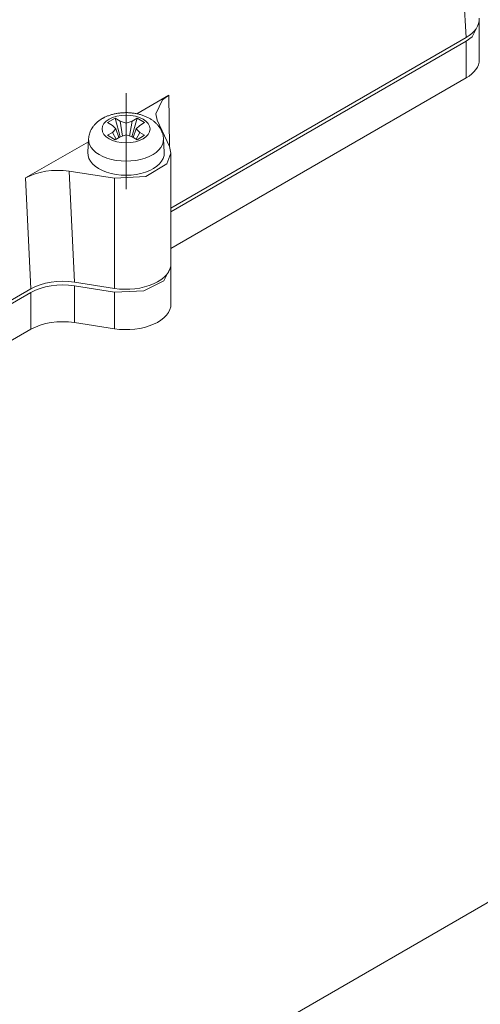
# Model space of a CAD drawing. Header units: millimetres. Extents: x 0 to 594, y 0 to 420.
# Tile 18 of 21: x 520 to 545, y 234 to 289. Entities that reach past the tile are written whole.
import ezdxf

# ---------------------------------------------------------------- set-up
doc = ezdxf.new("R2010")
doc.units = ezdxf.units.MM
doc.linetypes.add('K5LT_AXLED', pattern=[12, 7.5, -1.5, 1.5, -1.5])
doc.linetypes.add('K5LT_THIN', pattern=[0])
doc.layers.add('Системный слой (1)', color=251, linetype='Continuous', true_color=0x6c6c6c)

# ---------------------------------------------------------------- blocks, each defined once
blk = doc.blocks.new('U53')
at = {"layer": 'Системный слой (1)', "color": 7, "linetype": 'K5LT_THIN', "lineweight": 18, "true_color": 0xffffff}
for p, q in [((528.257, 275.458), (528.263, 275.356)), ((528.263, 275.356), (527.873, 274.582)), ((527.873, 274.582), (526.756, 274.031)), ((526.756, 274.031), (525.116, 273.962))]:
    blk.add_line(p, q, dxfattribs=at)
blk = doc.blocks.new('U71')
at = {"layer": 'Системный слой (1)', "color": 7, "linetype": 'K5LT_THIN', "lineweight": 18, "true_color": 0xffffff}
for p, q in [((527.797, 284.652), (528.149, 284.908)), ((527.417, 283.877), (527.797, 284.652)), ((527.502, 283.513), (527.417, 283.877))]:
    blk.add_line(p, q, dxfattribs=at)
blk = doc.blocks.new('U77')
at = {"layer": 'Системный слой (1)', "color": 7, "linetype": 'K5LT_THIN', "lineweight": 18, "true_color": 0xffffff}
for p, q in [((545.411, 288.93), (545.022, 288.157)), ((545.405, 289.032), (545.411, 288.93)), ((545.022, 288.157), (544.679, 287.91))]:
    blk.add_line(p, q, dxfattribs=at)
blk = doc.blocks.new('U78')
at = {"layer": 'Системный слой (1)', "color": 7, "linetype": 'K5LT_THIN', "lineweight": 18, "true_color": 0xffffff}
for p, q in [((526.366, 283.879), (528.149, 284.908)), ((520.178, 280.306), (523.671, 282.323))]:
    blk.add_line(p, q, dxfattribs=at)
blk = doc.blocks.new('U86')
at = {"layer": 'Системный слой (1)', "color": 7, "linetype": 'K5LT_THIN', "lineweight": 18, "true_color": 0xffffff}
for p, q in [((528.263, 281.684), (528.178, 282.057)), ((528.04, 281.087), (528.263, 281.684)), ((526.872, 280.39), (528.04, 281.087)), ((525.116, 280.29), (526.872, 280.39))]:
    blk.add_line(p, q, dxfattribs=at)

msp = doc.modelspace()

# ---------------------------------------------------------------- linework, layer by layer
at = {"layer": 'Системный слой (1)', "color": 7, "linetype": 'K5LT_THIN', "lineweight": 18, "true_color": 0xffffff}
for p, q in [((544.6791, 288.1142), (543.9297, 300.5037)), ((545.4111, 288.9301), (545.4111, 286.8889)), ((544.6791, 288.1142), (528.2629, 278.6364)), ((544.6791, 287.9101), (528.2629, 278.4322)), ((544.6791, 287.9101), (544.6791, 285.8689)), ((544.6791, 285.8689), (528.2629, 276.391)), ((528.1851, 282.0411), (528.1494, 284.9084)), ((525.1535, 283.6278), (524.7292, 283.3828)), ((525.4296, 283.4683), (525.1535, 283.6278)), ((525.1535, 283.6278), (525.4404, 282.5971)), ((526.3724, 283.6278), (526.0854, 282.5971)), ((526.3724, 283.6278), (526.0962, 283.4683)), ((526.7966, 283.3828), (526.3724, 283.6278)), ((524.7292, 283.3828), (525.0054, 283.2233)), ((525.1915, 283.0309), (525.0054, 283.2233)), ((525.4296, 283.4683), (525.5661, 282.6376)), ((525.4296, 283.4683), (525.7629, 283.3609)), ((525.7629, 283.3609), (526.0962, 283.4683)), ((525.7629, 283.3609), (525.7629, 282.701)), ((526.0962, 283.4683), (525.9598, 282.6376)), ((526.5204, 283.2233), (526.3343, 283.0309)), ((526.5204, 283.2233), (526.7966, 283.3828)), ((527.5022, 283.5129), (528.1777, 282.0573)), ((525.0054, 282.8385), (524.7292, 282.6791)), ((524.7292, 282.6791), (525.1535, 282.4341)), ((525.0054, 282.8385), (525.1915, 283.0309)), ((525.0054, 282.8385), (525.2074, 282.4653)), ((525.1535, 282.4341), (525.4296, 282.5936)), ((525.1915, 283.0309), (525.3618, 282.5544)), ((525.7629, 282.701), (525.4296, 282.5936)), ((526.0962, 282.5936), (525.7629, 282.701)), ((526.0962, 282.5936), (526.3724, 282.4341)), ((526.3343, 283.0309), (526.164, 282.5544)), ((526.5204, 282.8385), (526.3184, 282.4653)), ((526.3343, 283.0309), (526.5204, 282.8385)), ((526.3724, 282.4341), (526.7966, 282.6791)), ((526.7966, 282.6791), (526.5204, 282.8385)), ((523.6389, 281.7216), (523.6796, 282.4824)), ((527.8869, 281.7216), (527.8462, 282.4824)), ((528.2629, 281.6837), (528.2629, 275.56)), ((525.1159, 280.2895), (522.5947, 280.6795)), ((522.5947, 280.6795), (522.8868, 274.5106)), ((520.1776, 280.3059), (520.4697, 274.137)), ((525.1159, 280.2895), (525.1159, 274.1658)), ((528.2629, 275.3559), (528.2629, 273.3146)), ((525.1159, 274.1658), (522.8868, 274.5106)), ((520.4697, 274.137), (504.0183, 264.6387)), ((520.4697, 273.9328), (504.0183, 264.4346)), ((520.4697, 273.9328), (520.4697, 271.8916)), ((525.1159, 273.9617), (522.8868, 274.3065)), ((522.8868, 274.3065), (522.8868, 272.2653)), ((525.1159, 273.9617), (525.1159, 271.9204)), ((525.1159, 271.9204), (522.8868, 272.2653)), ((520.4697, 271.8916), (504.0183, 262.3934)), ((549.2707, 241.9796), (513.2152, 221.1629))]:
    msp.add_line(p, q, dxfattribs=at)
at = {"layer": 'Системный слой (1)', "color": 30, "linetype": 'K5LT_AXLED', "lineweight": 18, "true_color": 0xff8000}
msp.add_line((525.7629, 285.0309), (525.7629, 279.6837), dxfattribs=at)
at = {"layer": 'Системный слой (1)', "color": 7, "linetype": 'K5LT_THIN', "lineweight": 18, "true_color": 0xffffff}
for centre, major_axis, ratio, start_param, end_param in [((542.9081, 289.1342), (-2.503, 0), 0.5766475, 2.3568035, 3.1764568), ((542.9081, 286.8889), (-2.503, 0), 0.5766475, 2.3568035, 3.1415927), ((525.7629, 282.4453), (-2.0843, 0), 0.5773503, 6.2523075, 9.4556558), ((525.7629, 281.6837), (-2.125, 0), 0.5773503, 6.2523075, 9.4556558), ((521.9477, 279.2853), (2.5019, -0.0009), 0.5769442, 1.3094026, 2.3569518), ((525.7629, 275.56), (2.5, 0), 0.5773503, 4.4505896, 6.2831853), ((522.2398, 273.1164), (2.5019, -0.0009), 0.5769442, 1.3094026, 2.3569518), ((522.2398, 272.9123), (2.5019, -0.0009), 0.5769442, 1.3094026, 2.3569518), ((525.7629, 273.3146), (2.5, 0), 0.5773503, 4.4505896, 6.2831853), ((522.2398, 270.8711), (2.5019, -0.0009), 0.5769442, 1.3094026, 2.3569518)]:
    msp.add_ellipse(centre, major_axis=major_axis, ratio=ratio, start_param=start_param, end_param=end_param, dxfattribs=at)
msp.add_ellipse((525.7629, 283.0309), major_axis=(-1.335, 0), ratio=0.5773503, dxfattribs=at)
for points, knots in [([(524.4439, 283.6131), (524.4506, 283.617), (524.4574, 283.6208), (524.4709, 283.6284), (524.4777, 283.6322), (524.4982, 283.6434), (524.512, 283.6507), (524.5538, 283.6724), (524.5821, 283.6863), (524.666, 283.7252), (524.7229, 283.7489), (524.8403, 283.7924), (524.9008, 283.8122), (525.0253, 283.8479), (525.0895, 283.8637), (525.2211, 283.8912), (525.2885, 283.9028), (525.4258, 283.9215), (525.4956, 283.9284), (525.638, 283.9376), (525.7104, 283.9397), (525.8566, 283.9388), (525.9302, 283.9356), (526.0747, 283.9242), (526.146, 283.916), (526.2852, 283.8948), (526.3532, 283.8819), (526.4855, 283.8517), (526.5497, 283.8346), (526.6749, 283.796), (526.7358, 283.7746), (526.8533, 283.7281), (526.9099, 283.7029), (527.0187, 283.6491), (527.0708, 283.6205), (527.1705, 283.5598), (527.2182, 283.5278), (527.3083, 283.4609), (527.3508, 283.4261), (527.4308, 283.3538), (527.4682, 283.3164), (527.5377, 283.2395), (527.5698, 283.2), (527.6193, 283.132), (527.6379, 283.1045), (527.6809, 283.0355), (527.7042, 282.9934), (527.7373, 282.9246), (527.7487, 282.8988), (527.7764, 282.8298), (527.7912, 282.7862), (527.8157, 282.6983), (527.8254, 282.6541), (527.8394, 282.5674), (527.8439, 282.525), (527.8462, 282.4824)], [0, 0, 0, 0, 0.0800885, 0.0800885, 0.1601771, 0.1601771, 0.3203541, 0.3203541, 0.6407083, 0.6407083, 1.256183, 1.256183, 1.8845171, 1.8845171, 2.5248007, 2.5248007, 3.176807, 3.176807, 3.8427485, 3.8427485, 4.5229513, 4.5229513, 5.2172954, 5.2172954, 5.8958546, 5.8958546, 6.5578366, 6.5578366, 7.2068467, 7.2068467, 7.8439632, 7.8439632, 8.4686017, 8.4686017, 9.0798156, 9.0798156, 9.6766846, 9.6766846, 10.2570834, 10.2570834, 10.8188125, 10.8188125, 11.3624162, 11.3624162, 11.7179525, 11.7179525, 12.232088, 12.232088, 12.5341598, 12.5341598, 13.0261623, 13.0261623, 13.5086729, 13.5086729, 13.9633396, 13.9633396, 13.9633396, 13.9633396]), ([(523.6796, 282.4824), (523.682, 282.5268), (523.6868, 282.571), (523.7014, 282.6589), (523.7112, 282.7025), (523.7355, 282.789), (523.7502, 282.8319), (523.7843, 282.9164), (523.8038, 282.9581), (523.835, 283.0165), (523.8449, 283.0341), (523.8796, 283.0926), (523.9063, 283.1325), (523.9644, 283.2105), (523.9959, 283.2485), (524.0637, 283.3226), (524.1001, 283.3586), (524.1779, 283.4285), (524.2195, 283.4624), (524.3071, 283.5274), (524.3533, 283.5584), (524.4152, 283.5963), (524.4295, 283.6048), (524.4439, 283.6131)], [0, 0, 0, 0, 0.4738108, 0.4738108, 0.9503145, 0.9503145, 1.432955, 1.432955, 1.9249699, 1.9249699, 2.1409819, 2.1409819, 2.6531929, 2.6531929, 3.1794387, 3.1794387, 3.7233696, 3.7233696, 4.2857627, 4.2857627, 4.8649444, 4.8649444, 5.0366604, 5.0366604, 5.0366604, 5.0366604])]:
    msp.add_open_spline(points, degree=3, knots=knots, dxfattribs=at)

# ---------------------------------------------------------------- block references
at = {"layer": 'Системный слой (1)'}
for name in ['U77', 'U78', 'U71', 'U86', 'U53']:
    msp.add_blockref(name, (0, 0), dxfattribs=at)

doc.saveas('drawing.dxf')
